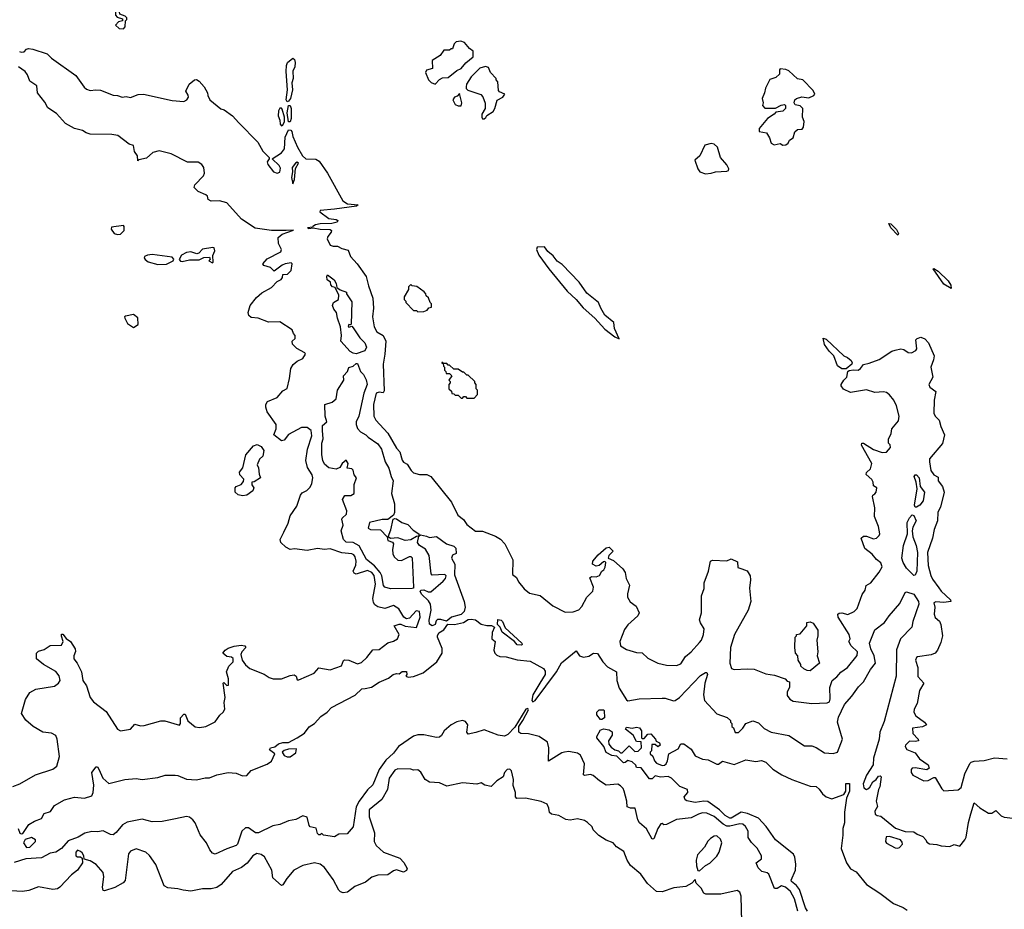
# Model space of a CAD drawing. Extents: x 2386423 to 2568864, y 578392 to 761999.
# Tile 174 of 256: x 2469694 to 2476545, y 672102 to 678293. Entities that reach past the tile are written whole.
import ezdxf

# ---------------------------------------------------------------- set-up
doc = ezdxf.new("R2010")
doc.units = 0

msp = doc.modelspace()

# ---------------------------------------------------------------- linework, layer by layer
at = {"layer": '0CON05XD'}
for points in [[(2470415, 678230), (2470427, 678243), (2470430, 678285), (2470440, 678295), (2470440, 678305), (2470428.3, 678318.3), (2470391.7, 678331.7), (2470388.3, 678348.3), (2470375, 678360), (2470360, 678345), (2470360, 678325), (2470371.7, 678311.7), (2470408.3, 678298.3), (2470410, 678285), (2470381.7, 678278.3), (2470360, 678255), (2470385, 678232.5), (2470415, 678230)], [(2472585, 677843.3), (2472615, 677877.5), (2472635, 677887.5), (2472675, 677890), (2472735, 677940), (2472765, 677952.5), (2472797, 677993), (2472850, 678035), (2472850, 678075), (2472823.6, 678093.6), (2472790, 678135), (2472763, 678143), (2472731.7, 678138.3), (2472717.5, 678125), (2472705, 678090), (2472695, 678090), (2472685, 678080), (2472645, 678080), (2472620, 678045), (2472565, 678010), (2472567, 677953), (2472525, 677942.5), (2472517.5, 677925), (2472537.5, 677875), (2472557.5, 677855), (2472585, 677843.3)], [(2469692, 678072), (2469705, 678066.7), (2469725, 678070), (2469741.7, 678088.3), (2469755, 678093.3), (2469785, 678088.8)], [(2469785, 678088.8), (2469883.8, 678055), (2469914.6, 678024.6), (2470085, 677905.8), (2470142.7, 677822.7), (2470159.3, 677809.3), (2470185, 677800), (2470224.2, 677805.8), (2470255, 677802), (2470345, 677766.9), (2470375, 677765.7), (2470406.2, 677753.8), (2470435, 677757.5), (2470465, 677751.2), (2470517.3, 677772.7), (2470555, 677774.4), (2470755, 677730), (2470836.4, 677723.6), (2470857.5, 677735), (2470867.5, 677755), (2470867, 677767), (2470850, 677795), (2470872.5, 677845), (2470910, 677875), (2470925, 677876.2), (2470942.5, 677865), (2470977.5, 677825), (2471000, 677785), (2471002.5, 677765), (2471017.5, 677735), (2471093.9, 677673.9), (2471116.1, 677666.1), (2471174.1, 677624.1), (2471218.8, 677575), (2471349.7, 677439.7), (2471385, 677377.5), (2471430, 677335), (2471430, 677325), (2471416.7, 677305), (2471420, 677285), (2471460.8, 677235), (2471485, 677224.5), (2471505, 677233.1), (2471509.3, 677259.3), (2471498.1, 677278.1), (2471450, 677325), (2471515, 677367.5), (2471537.5, 677395), (2471541.5, 677475), (2471565, 677527.3), (2471579.5, 677525), (2471588, 677515), (2471595, 677480), (2471625.8, 677405), (2471662, 677345), (2471685, 677323.8), (2471755, 677321.8), (2471778.2, 677308.2), (2471835.2, 677225.2), (2471942.4, 677032.4), (2471975, 677012.5), (2472048.8, 677005), (2472036.7, 676995), (2471884.4, 676974.4), (2471784.4, 676965.6), (2471782.5, 676955), (2471845, 676910), (2471895, 676903.3), (2471907.5, 676895), (2471902.5, 676885), (2471865, 676874.2), (2471785, 676873.1), (2471751.2, 676865), (2471733.3, 676855), (2471731.7, 676848.3), (2471697.5, 676845), (2471705, 676840), (2471735, 676844.4), (2471785, 676834.5), (2471855, 676833.8), (2471863.8, 676825), (2471862, 676815), (2471837.5, 676785), (2471832.4, 676767.6), (2471854.6, 676725), (2471875, 676716.5), (2471905, 676717.5), (2471935, 676701.8), (2471979.7, 676689.7), (2471994.7, 676644.7), (2472042.9, 676595), (2472105.6, 676505), (2472120.2, 676440.2), (2472150.4, 676355), (2472156.7, 676285), (2472149.6, 676225), (2472160, 676155), (2472180, 676120), (2472222.9, 676095), (2472242.2, 676055), (2472234.6, 675964.6), (2472221.9, 675895), (2472229.4, 675710.6), (2472223.6, 675696.4), (2472195, 675700.8), (2472175, 675693.8), (2472155.4, 675615), (2472158.9, 675535), (2472170.8, 675505), (2472254.6, 675414.6), (2472315, 675311.2), (2472339.2, 675285), (2472355, 675227.5), (2472364, 675215), (2472389.7, 675199.7), (2472418, 675155), (2472435, 675139.2), (2472475, 675128.9), (2472527.5, 675127.5), (2472554.4, 675114.4), (2472698, 674935), (2472741.5, 674845), (2472782.9, 674815), (2472805, 674780), (2472865, 674733.8), (2472915, 674733.8), (2473005, 674700), (2473038.7, 674678.7), (2473069.2, 674645), (2473124.1, 674534.1), (2473122.9, 674432.9), (2473150.3, 674410.3), (2473165, 674381.2), (2473203.1, 674333.1), (2473242.3, 674302.3), (2473315, 674286.7), (2473402.5, 674215), (2473489.5, 674169.5), (2473545, 674173.3), (2473585, 674186.2), (2473605, 674210), (2473640, 674275), (2473682.9, 674315), (2473685.5, 674345), (2473661.7, 674408.3), (2473672.7, 674417.3), (2473705, 674415.8), (2473728.8, 674425), (2473743.9, 674456.1), (2473757.5, 674465), (2473767.5, 674482.5), (2473773.3, 674515), (2473765, 674523.3), (2473755, 674520), (2473725.8, 674494.2), (2473705, 674489.4), (2473678.8, 674505), (2473680.8, 674525), (2473720, 674570), (2473775, 674617.5), (2473795, 674622.5), (2473822.5, 674595), (2473792.9, 674565), (2473787.5, 674545), (2473825, 674530), (2473891.2, 674471.2), (2473905.7, 674445.7), (2473914, 674404), (2473938, 674358), (2473922, 674298), (2473923.9, 674273.9), (2473942.1, 674242.1), (2473982.3, 674212.3), (2474003.3, 674165), (2473995.9, 674144.1), (2473925, 674082), (2473901.1, 674048.9), (2473869.5, 673965), (2473874.2, 673935), (2473915, 673910), (2473985, 673889.2), (2474025, 673886), (2474065, 673848.8), (2474135, 673816), (2474195, 673800.8), (2474265, 673798.8), (2474295, 673811.2), (2474327.5, 673862.5), (2474367.2, 673892.8), (2474425, 673958), (2474437.1, 673975), (2474450.8, 674015), (2474457.5, 674055), (2474430, 674095), (2474423.9, 674116.1), (2474438.8, 674165), (2474437, 674283), (2474456.4, 674333.6), (2474457.5, 674375), (2474487.5, 674455), (2474500, 674525), (2474515, 674532.5), (2474615, 674527.5), (2474645, 674540), (2474689.3, 674519.3), (2474691.7, 674481.7), (2474717.5, 674472.5), (2474755, 674456.7), (2474776.4, 674423.6), (2474780, 674395), (2474773, 674337), (2474780.8, 674245), (2474762.9, 674185), (2474667.8, 674015), (2474640, 673925), (2474634, 673815), (2474647, 673777), (2474665, 673770), (2474755, 673776.7), (2474805, 673773.3), (2474885, 673740), (2474945, 673732.5), (2475020, 673705), (2475035, 673690), (2475050, 673685), (2475050, 673645), (2475033.6, 673616.4), (2475035, 673590), (2475052.5, 673565), (2475075, 673551.2), (2475205, 673533.8), (2475311.7, 673538.3), (2475327.5, 673545), (2475333, 673567), (2475330, 673645), (2475346.4, 673693.6), (2475379.7, 673720.3), (2475407, 673753), (2475453.8, 673785), (2475521.7, 673868.3), (2475523.3, 673895), (2475480, 673935), (2475463.3, 673965), (2475472.5, 673985), (2475466.2, 674015), (2475388.8, 674135), (2475387.5, 674155), (2475396.4, 674163.6), (2475413.9, 674166.1), (2475456.2, 674153.8), (2475500, 674175), (2475520, 674195), (2475555, 674292.5), (2475577.3, 674322.7), (2475583.3, 674355), (2475615.5, 674374.5), (2475675, 674448), (2475695.6, 674485), (2475685, 674512.5), (2475655.8, 674535.8), (2475625, 674573.3), (2475575, 674612.5), (2475550, 674685), (2475565, 674700), (2475585, 674700), (2475635, 674680), (2475655, 674684), (2475675, 674703.3), (2475678, 674715), (2475670, 674765), (2475641.4, 674835), (2475643.3, 674895), (2475627.5, 674975), (2475630, 674985), (2475645, 674992.5), (2475653.3, 675005), (2475657.5, 675035), (2475635, 675050), (2475633.3, 675075), (2475624.1, 675094.1), (2475583, 675127), (2475587, 675143), (2475615, 675167.5), (2475623.8, 675205), (2475552, 675332), (2475552.5, 675345), (2475565, 675346), (2475635, 675302.5), (2475695, 675280), (2475726.1, 675283.9), (2475752.5, 675315), (2475750, 675335), (2475740, 675345), (2475740, 675375), (2475757, 675413), (2475762.5, 675445), (2475808.3, 675501.7), (2475813.8, 675535), (2475795.8, 675605.8), (2475776.2, 675645), (2475745, 675683.3), (2475725, 675698), (2475705, 675704.2), (2475645, 675699.2), (2475585, 675717.5), (2475475, 675698.8), (2475425, 675722), (2475409.2, 675745), (2475409.2, 675755), (2475428, 675785), (2475450, 675805), (2475456.2, 675845), (2475465, 675852), (2475495, 675856.7), (2475527.5, 675855), (2475543.3, 675865), (2475566.2, 675893.8), (2475605, 675902), (2475675, 675928.8), (2475763, 675987), (2475785, 675994), (2475825, 676003.3), (2475845, 675997.5), (2475875, 675976.7), (2475900, 675975), (2475929.3, 675990.7), (2475936.4, 676003.6), (2475930, 676065), (2475937.5, 676075), (2475965, 676083.3), (2475993, 676073), (2476017.5, 676045), (2476057.5, 675955), (2476052.5, 675925), (2476033.8, 675875), (2476046.7, 675805), (2476020, 675755), (2476026.7, 675735), (2476068.8, 675705), (2476057.1, 675645), (2476054.5, 675554.5), (2476062.9, 675535), (2476091.9, 675505), (2476102.6, 675462.6), (2476129.4, 675405), (2476115.9, 675344.1), (2476023.8, 675236.2), (2476023.6, 675216.4), (2476034.4, 675155), (2476055, 675125.8), (2476085, 675110), (2476085.8, 675085), (2476115.6, 675045), (2476125.6, 675005.6), (2476100.3, 674899.7), (2476082, 674865), (2476080, 674805), (2476056, 674745), (2476045.7, 674685), (2476010, 674585), (2476015.4, 674495.4), (2476033.3, 674425), (2476045, 674398.8), (2476089.1, 674339.1), (2476105.8, 674315), (2476170, 674255), (2476172.5, 674245), (2476125, 674238), (2476068.3, 674241.7), (2476054.2, 674235.8), (2476062.2, 674205), (2476055.8, 674155), (2476065, 674133.3), (2476095, 674106.7), (2476102.5, 674085), (2476114, 674005), (2476102.3, 673957.7), (2476081.2, 673905), (2476063.8, 673885), (2476035, 673871.9), (2475940.8, 673859.2), (2475933.3, 673855), (2475927.5, 673835), (2475943.1, 673785), (2475943.1, 673723.1), (2475984, 673675), (2475954.5, 673625), (2475938.6, 673535), (2475918.5, 673495), (2475916.5, 673475), (2475929.4, 673449.4), (2475990, 673405), (2476002.5, 673385), (2475975, 673372), (2475907, 673363), (2475907.5, 673325), (2475946.1, 673286.1), (2475947.5, 673275), (2475925, 673270), (2475885, 673272.5), (2475856.7, 673245), (2475854.2, 673235), (2475866.7, 673215), (2475925, 673190), (2475955, 673150), (2476015, 673106.7), (2476022.5, 673085), (2476005, 673073.3), (2475925, 673086), (2475905, 673083.3), (2475896.7, 673075), (2475896.2, 673055), (2475907.5, 673035), (2475985, 672996.7), (2476015, 672997.5), (2476055, 673020), (2476065, 673020), (2476109.5, 672939.5), (2476125, 672926.2), (2476225, 672933.3), (2476245, 672950), (2476269.6, 673045), (2476304.1, 673115.9), (2476315, 673126.9), (2476335, 673133.5), (2476405, 673138), (2476475.6, 673155.6), (2476565, 673150)], [(2471555, 677722.5), (2471548.2, 677735), (2471557.6, 677805), (2471546.9, 677933.1), (2471551.1, 677975), (2471557.3, 677995), (2471595, 678024.5), (2471605, 678017.1), (2471611.2, 677995), (2471607.2, 677965), (2471594.6, 677935), (2471596.8, 677885), (2471586.7, 677853.3), (2471592.2, 677805), (2471578.9, 677745), (2471565, 677725.7), (2471555, 677722.5)], [(2469645, 672956.7), (2469695, 672976.2), (2469802.7, 673037.3), (2469925, 673076.2), (2469952.3, 673097.7), (2469970, 673165), (2469955.4, 673285), (2469945, 673310.8), (2469915, 673327.8), (2469855, 673334), (2469786.7, 673375), (2469737.3, 673417.3), (2469706, 673465), (2469735, 673562.5), (2469765, 673610), (2469805, 673633.3), (2469935.8, 673654.2), (2469964.2, 673675.8), (2469976.2, 673695), (2469967.7, 673727.7), (2469945, 673757.5), (2469860, 673805), (2469810, 673845), (2469810, 673885), (2469825, 673897.5), (2469865, 673910), (2469905, 673937.5), (2469985, 673940), (2469996.7, 673965), (2469983.6, 674003.6), (2469985, 674017.5), (2469995, 674016.7), (2470017, 673987), (2470046.3, 673966.3), (2470078.8, 673915), (2470083, 673897), (2470070, 673865), (2470071.2, 673845), (2470093.8, 673815), (2470123.8, 673755), (2470133.3, 673695), (2470157.7, 673657.7), (2470185, 673576.2), (2470208, 673545), (2470295, 673478.8), (2470373.8, 673355), (2470395, 673343.3), (2470463.9, 673356.1), (2470495, 673390), (2470535, 673380), (2470559.5, 673380.5), (2470675, 673413.3), (2470703, 673413), (2470805, 673383.8), (2470813.3, 673395), (2470812.5, 673435), (2470835, 673460), (2470845, 673460), (2470863.4, 673413.4), (2470915, 673372), (2470945, 673368), (2470990, 673375), (2471055, 673407.5), (2471086.1, 673453.9), (2471110, 673475), (2471121.2, 673495), (2471117.7, 673542.3), (2471124, 673575), (2471110, 673675), (2471115, 673680), (2471135, 673660), (2471147, 673663), (2471146.7, 673705), (2471132.5, 673755), (2471150, 673795), (2471180, 673825), (2471178.3, 673848.3), (2471167, 673857), (2471135, 673862.5), (2471107.5, 673885), (2471122.5, 673905), (2471145, 673918.8), (2471185, 673933.8), (2471235, 673940), (2471260, 673935), (2471267.5, 673925), (2471240, 673895), (2471233.3, 673875), (2471242.5, 673835), (2471265, 673802.5), (2471295, 673777.5), (2471395, 673737.5), (2471430, 673715), (2471457, 673707), (2471515, 673706.2), (2471575, 673728.8), (2471603, 673733), (2471617.5, 673725), (2471625, 673700), (2471635, 673700), (2471743.6, 673746.4), (2471775, 673783.3), (2471855, 673768.8), (2471933.6, 673796.4), (2471946.7, 673833.3), (2471955, 673837.5), (2471983.6, 673836.4), (2472045, 673810.8), (2472071.2, 673818.8), (2472110, 673855), (2472151.7, 673908.3), (2472195, 673910), (2472255, 673957.5), (2472295, 673968.8), (2472323.3, 673985), (2472333.3, 674015), (2472300, 674075), (2472333.8, 674086.2), (2472345, 674087.5), (2472375, 674072), (2472455, 674063.3), (2472480.5, 674135), (2472475, 674173.8), (2472451.8, 674178.2), (2472405, 674127.5), (2472385, 674122.5), (2472367.5, 674135), (2472333, 674193), (2472295.8, 674215.8), (2472235, 674195.7), (2472185, 674207.5), (2472165, 674220), (2472155, 674236.7), (2472150, 674265), (2472169.2, 674365), (2472159.2, 674425), (2472144.6, 674445), (2472115, 674459.1), (2472035, 674434.4), (2472020.3, 674440.3), (2472014.3, 674455), (2472032.1, 674497.9), (2472034.6, 674525), (2472029.1, 674555), (2472018.7, 674568.7), (2472005, 674575.4), (2471935, 674582), (2471855, 674610.6), (2471815, 674605.7), (2471765, 674613.5), (2471695, 674599.2), (2471605, 674610), (2471575, 674606.2), (2471545, 674622), (2471512, 674655), (2471506.7, 674675), (2471532.7, 674727.3), (2471560.8, 674789.2), (2471575, 674840), (2471622.6, 674907.4), (2471648, 674985), (2471659.5, 675000.5), (2471692.3, 675017.7), (2471715, 675040), (2471727.5, 675065), (2471734.2, 675105), (2471730, 675125), (2471695.7, 675175.7), (2471685.8, 675225.8), (2471697.3, 675305), (2471726.3, 675396.3), (2471721.1, 675435), (2471695, 675456.1), (2471655, 675455.4), (2471565, 675406.7), (2471535, 675365.8), (2471515, 675361.4), (2471462.5, 675405), (2471478.2, 675445), (2471477.5, 675475), (2471416.7, 675565), (2471407, 675597), (2471406.7, 675615), (2471417.5, 675635), (2471485.5, 675664.5), (2471525, 675711.2), (2471555, 675727.5), (2471572.2, 675795), (2471581.3, 675865), (2471597.2, 675892.8), (2471625, 675916.7), (2471663.8, 675935), (2471682, 675965), (2471678.8, 675975), (2471622, 676005), (2471591.2, 676035), (2471590, 676055), (2471610, 676075), (2471610, 676095), (2471598.3, 676108.3), (2471590, 676135), (2471505, 676190.4), (2471425, 676189.1), (2471353.8, 676215), (2471305, 676220.9), (2471288.5, 676235), (2471283.5, 676255), (2471298.2, 676305), (2471340.5, 676359.5), (2471378.6, 676391.4), (2471445, 676429.2), (2471485, 676471.2), (2471512.5, 676485), (2471521.7, 676498.3), (2471525, 676520), (2471556.7, 676523.3), (2471581.7, 676548.3), (2471590, 676595), (2471581.7, 676601.7), (2471540, 676595), (2471520, 676585), (2471465, 676542.5), (2471438.9, 676568.9), (2471392.5, 676582.5), (2471386.7, 676595), (2471415, 676629.2), (2471511.7, 676678.3), (2471516, 676695), (2471494.4, 676735), (2471493.3, 676776.7), (2471519.8, 676800.2), (2471598.3, 676828.3), (2471547.2, 676827.2), (2471446.2, 676826.2), (2471332.7, 676842.7), (2471237.5, 676905), (2471135, 677017.5), (2471085, 677032.5), (2471025, 677030), (2471005, 677042.5), (2471000, 677065), (2470990, 677075), (2470935, 677098), (2470906.7, 677125), (2470913.3, 677145), (2470972.5, 677207.5), (2470980.8, 677225), (2470974.4, 677265), (2470960, 677285), (2470935, 677301.5), (2470861.7, 677301.7), (2470748.7, 677358.7), (2470665, 677379.4), (2470620, 677370), (2470575, 677328.8), (2470522.5, 677317.5), (2470515, 677310), (2470512.5, 677345), (2470492.5, 677375), (2470485, 677417.5), (2470455, 677426.7), (2470377.7, 677487.7), (2470334.2, 677494.2), (2470185, 677496.2), (2470156.2, 677505), (2470131.1, 677521.1), (2470075.5, 677535.5), (2470011.7, 677571.7), (2469949.3, 677639.3), (2469889.4, 677679.4), (2469869.6, 677719.6), (2469817.1, 677785), (2469814, 677834), (2469765, 677866.2), (2469749.1, 677909.1), (2469732.5, 677932.5), (2469685, 677966)], [(2472925, 677602.5), (2472938.3, 677611.7), (2472943.6, 677626.4), (2472987.5, 677655), (2473000, 677675), (2473017, 677733), (2473056.1, 677753.9), (2473070, 677775), (2473031.7, 677791.7), (2473025, 677800), (2473021.7, 677861.7), (2473010, 677875), (2473010, 677885), (2472970, 677925), (2472955, 677960), (2472935, 677967.5), (2472895, 677956), (2472835, 677896.2), (2472803.3, 677845), (2472800, 677825), (2472800, 677815), (2472811.7, 677801.7), (2472901.7, 677771.7), (2472917, 677757), (2472931.7, 677711.7), (2472932.5, 677675), (2472910, 677635), (2472910, 677615), (2472915, 677602.5), (2472925, 677602.5)], [(2475005, 677420), (2475025, 677422.5), (2475040, 677435), (2475050, 677455), (2475075, 677470), (2475087, 677513), (2475105, 677530), (2475138.3, 677531.7), (2475147.5, 677545), (2475152.5, 677585), (2475141.2, 677615), (2475142.5, 677675), (2475125, 677692.5), (2475090.7, 677700.7), (2475082.5, 677715), (2475087.5, 677735), (2475100, 677745), (2475137, 677757), (2475185, 677750), (2475220, 677765), (2475226.2, 677775), (2475215, 677800), (2475143.6, 677873.6), (2475105, 677882.5), (2475045, 677937.5), (2475025, 677947.5), (2474985, 677950), (2474980, 677945), (2474980, 677915), (2474955, 677890), (2474913.6, 677876.4), (2474883, 677817), (2474877, 677783), (2474860, 677745), (2474867.5, 677715), (2474862.5, 677695), (2474878.3, 677678.3), (2474953, 677677), (2474992.3, 677697.7), (2475015, 677702.5), (2475022.5, 677695), (2475023.3, 677675), (2475005, 677656.7), (2474955, 677650), (2474942.5, 677635), (2474897.5, 677605), (2474840, 677535), (2474840, 677515), (2474890, 677505), (2474911.7, 677471.7), (2474922.5, 677435), (2474943, 677423), (2474985, 677432.5), (2475005, 677420)], [(2472765, 677692.5), (2472770, 677715), (2472755, 677780), (2472738.3, 677761.7), (2472720, 677755), (2472707.5, 677735), (2472725, 677703.8), (2472745, 677693.3), (2472765, 677692.5)], [(2471515, 677555.3), (2471525, 677560), (2471537.3, 677585), (2471537.5, 677615), (2471520.7, 677670.7), (2471515, 677677.5), (2471505, 677676.7), (2471495, 677658.9), (2471492.1, 677625), (2471502.9, 677595), (2471505.3, 677565), (2471515, 677555.3)], [(2471575, 677581.5), (2471563.4, 677583.4), (2471555.3, 677644.7), (2471565, 677696), (2471575.3, 677695.3), (2471582.5, 677675), (2471583.9, 677605), (2471575, 677581.5)], [(2474465, 677220), (2474505, 677224.4), (2474535, 677234.2), (2474615, 677238), (2474625.8, 677244.2), (2474628.8, 677255), (2474615, 677282.5), (2474570, 677335), (2474550, 677405), (2474527, 677427), (2474505, 677432.5), (2474460.7, 677419.3), (2474427.5, 677345), (2474392.5, 677315), (2474412.5, 677255), (2474427.5, 677235), (2474465, 677220)], [(2471595, 677150), (2471605, 677180), (2471612.5, 677257.5), (2471633.6, 677293.6), (2471625, 677302), (2471612.5, 677295), (2471590, 677265), (2471592.9, 677235), (2471584.1, 677195.9), (2471595, 677150)], [(2470375, 676797.5), (2470395, 676800), (2470420, 676825), (2470420, 676855), (2470415, 676860), (2470331.7, 676848.3), (2470330, 676835), (2470350, 676805), (2470375, 676797.5)], [(2475805, 676794.4), (2475755, 676844.4), (2475742.5, 676875), (2475755, 676871.4), (2475795, 676832.5), (2475808.9, 676805), (2475805, 676794.4)], [(2471035, 676600), (2471040, 676605), (2471038.3, 676651.7), (2471051.2, 676685), (2471046.7, 676705), (2471037.7, 676707.7), (2470965, 676695.6), (2470941.2, 676668.8), (2470926.4, 676663.6), (2470885, 676676.9), (2470855, 676673.3), (2470818.8, 676655), (2470803.3, 676625), (2470812.2, 676612.2), (2470825, 676609.2), (2470875, 676620.8), (2470943, 676623), (2470975, 676637.5), (2471015, 676640), (2471020, 676625), (2471010, 676615), (2471035, 676600)], [(2473865, 676072.5), (2473832.5, 676145), (2473827.5, 676185), (2473766.2, 676236.2), (2473736.7, 676285), (2473721.2, 676325), (2473641.1, 676391.1), (2473585.8, 676465.8), (2473468.3, 676588.3), (2473433.8, 676613.8), (2473405, 676649.2), (2473369.2, 676679.2), (2473345, 676712.5), (2473295, 676710), (2473290, 676695), (2473306.7, 676655), (2473375, 676560), (2473503.3, 676405), (2473566.7, 676346.7), (2473615, 676288.1), (2473696.4, 676216.4), (2473765, 676139.2), (2473833.8, 676085), (2473865, 676072.5)], [(2470655, 676590), (2470715, 676592.5), (2470762.5, 676615), (2470766.4, 676626.4), (2470755, 676640), (2470615, 676659.5), (2470582.5, 676655), (2470562.5, 676645), (2470560, 676635), (2470566.7, 676625), (2470588, 676608), (2470655, 676590)], [(2476175, 676422.5), (2476123.6, 676453.6), (2476050, 676560), (2476055, 676562.5), (2476085, 676544.2), (2476154.4, 676475), (2476172.2, 676445), (2476175, 676422.5)], [(2472035, 675968.8), (2472015, 675971.9), (2471994.3, 675985), (2471928, 676055), (2471932, 676095), (2471926, 676155), (2471904, 676215), (2471898, 676255), (2471879.3, 676279.3), (2471870, 676305), (2471877.5, 676325), (2471912.5, 676345), (2471913.3, 676375), (2471888.3, 676428.3), (2471870, 676435), (2471858.3, 676448.3), (2471856.2, 676466.2), (2471833, 676483), (2471830, 676505), (2471835, 676517.5), (2471883, 676483), (2471896.4, 676456.4), (2471900, 676430), (2471923.8, 676413.8), (2471967.5, 676397.5), (2471967.5, 676385), (2472005, 676330), (2472000, 676175), (2471995, 676170), (2471985, 676172.5), (2471978.3, 676158.3), (2471985, 676152.5), (2472005, 676160), (2472015, 676148.8), (2472060, 676080), (2472095, 676043.3), (2472106.1, 676013.9), (2472095, 675988.8), (2472035, 675968.8)], [(2472465, 676260), (2472505, 676262.5), (2472528.3, 676271.7), (2472541.7, 676288.3), (2472558.3, 676291.7), (2472560, 676315), (2472550, 676325), (2472538.3, 676358.3), (2472521.7, 676371.7), (2472520, 676385), (2472508.3, 676398.3), (2472457, 676437), (2472425, 676440), (2472415, 676450), (2472400, 676435), (2472400, 676415), (2472370, 676365), (2472370, 676345), (2472380, 676335), (2472380, 676325), (2472435, 676270), (2472455, 676270), (2472465, 676260)], [(2470485, 676150), (2470517, 676173), (2470515, 676217.5), (2470485, 676242.5), (2470429.5, 676230.5), (2470424, 676225), (2470426.2, 676215), (2470445, 676180), (2470485, 676150)], [(2475445, 675863.3), (2475414.4, 675864.4), (2475384.2, 675884.2), (2475358.6, 675955), (2475327, 675987), (2475295, 676033.8), (2475285, 676077.5), (2475305, 676070), (2475427.5, 675955), (2475455, 675943.3), (2475480.5, 675920.5), (2475486.7, 675905), (2475483.3, 675895), (2475445, 675863.3)], [(2472275, 674333.3), (2472234.5, 674344.5), (2472224.6, 674354.6), (2472212.6, 674422.6), (2472202.7, 674445), (2472162, 674492), (2472106.7, 674536.7), (2472055, 674630.6), (2472015, 674654.4), (2471965, 674657.1), (2471945.8, 674675), (2471930, 674735), (2471944, 674775), (2471936.4, 674816.4), (2471938, 674825), (2471967.5, 674852.5), (2471971.2, 674875), (2471938.8, 674955), (2471957.3, 674982.7), (2471998.8, 674981.2), (2472020, 674995), (2472021.7, 675058.3), (2472036.7, 675105), (2472021.2, 675125), (2472015, 675157.5), (2472005, 675166.7), (2471971.7, 675171.7), (2471978.8, 675205), (2471965, 675226.7), (2471937.5, 675205), (2471922.5, 675177.5), (2471895, 675165.8), (2471845, 675174.4), (2471815, 675199.4), (2471803.2, 675225), (2471796.7, 675265), (2471797.1, 675345), (2471805.9, 675375.9), (2471800.6, 675435), (2471801.2, 675468.8), (2471830, 675495), (2471820, 675535), (2471816.2, 675615), (2471867.5, 675632.5), (2471895.4, 675654.6), (2471905.7, 675715), (2471950, 675785), (2471946.7, 675815), (2471974.1, 675845.9), (2471985, 675872.5), (2472015, 675880.8), (2472035, 675900), (2472045, 675900), (2472064.3, 675845), (2472085.8, 675825), (2472105, 675786.2), (2472110.5, 675755), (2472088.1, 675695), (2472053.5, 675535), (2472034.7, 675495.3), (2472035.5, 675475.5), (2472045, 675447.5), (2472064.2, 675424.2), (2472103.3, 675405), (2472118.3, 675388.3), (2472185, 675342), (2472212, 675305), (2472236.3, 675216.3), (2472262.8, 675172.8), (2472277.5, 675115), (2472292.2, 675085), (2472280.8, 674995), (2472302, 674925), (2472302.5, 674862.5), (2472293.9, 674846.1), (2472255.9, 674814.1), (2472215, 674814.4), (2472126.7, 674795), (2472118.8, 674755), (2472134.2, 674744.2), (2472205, 674742), (2472250, 674695), (2472255, 674668.8), (2472288, 674658), (2472295.8, 674645), (2472287.5, 674605), (2472290, 674575), (2472299.2, 674555), (2472325, 674532), (2472350.5, 674529.5), (2472405, 674556.2), (2472415, 674556.7), (2472425, 674547.5), (2472434.3, 674345), (2472433.8, 674336.2), (2472425, 674334.5), (2472275, 674333.3)], [(2472855, 675660), (2472880, 675685), (2472880, 675715), (2472870, 675725), (2472870, 675755), (2472860, 675765), (2472860, 675775), (2472815, 675820), (2472805, 675820), (2472785, 675840), (2472775, 675840), (2472745, 675860), (2472715, 675860), (2472685, 675890), (2472675, 675890), (2472665, 675900), (2472640, 675900), (2472638.3, 675908.3), (2472631.7, 675908.3), (2472631.7, 675901.7), (2472640, 675900), (2472641.7, 675881.7), (2472650, 675875), (2472650, 675855), (2472660, 675845), (2472661.7, 675831.7), (2472685, 675830), (2472700, 675815), (2472680, 675785), (2472690, 675775), (2472690, 675765), (2472680, 675755), (2472680, 675725), (2472698.3, 675708.3), (2472701.7, 675691.7), (2472715, 675690), (2472725, 675680), (2472745, 675680), (2472765, 675660), (2472775, 675660), (2472785, 675670), (2472795, 675670), (2472805, 675660), (2472855, 675660)], [(2471245, 674980), (2471215, 674986.7), (2471192.5, 675005), (2471192.5, 675035), (2471200, 675045), (2471235, 675057.5), (2471251.7, 675078.3), (2471252.5, 675095), (2471226.4, 675126.4), (2471223.8, 675145), (2471247.5, 675175), (2471266.7, 675265), (2471321.4, 675328.6), (2471345.8, 675335.8), (2471372.9, 675322.9), (2471392, 675295), (2471386.7, 675255), (2471363.3, 675235), (2471346.7, 675195), (2471356.2, 675175), (2471360.7, 675130.7), (2471370, 675105), (2471325, 675077.5), (2471310, 675075), (2471310, 675055), (2471322.5, 675035), (2471316.7, 675015), (2471275, 674984), (2471245, 674980)], [(2475925, 674900), (2475919.4, 674915), (2475937.5, 675027.5), (2475932.2, 675075), (2475918.6, 675115), (2475924.6, 675125.4), (2475935, 675126.7), (2475951.9, 675105), (2475960, 675045), (2475988.6, 675005), (2475981.4, 674945), (2475957.1, 674915), (2475935, 674901.4), (2475925, 674900)], [(2472375, 674668.8), (2472325, 674686.2), (2472275, 674683.3), (2472257.5, 674695), (2472276.4, 674743.6), (2472293.6, 674816.4), (2472305, 674822.5), (2472315, 674820), (2472353, 674793), (2472395, 674780), (2472430.7, 674740.7), (2472470, 674715), (2472470, 674700), (2472455, 674697.5), (2472415, 674673.3), (2472375, 674668.8)], [(2475915, 674426.2), (2475865, 674476.4), (2475841.8, 674515), (2475832.5, 674545), (2475842.5, 674635), (2475870.6, 674715), (2475869.1, 674795), (2475884.6, 674825.4), (2475905, 674847.5), (2475915, 674843.3), (2475932.5, 674805), (2475908.9, 674761.1), (2475904.4, 674735), (2475909.3, 674695), (2475931.8, 674635), (2475940.4, 674585), (2475935.6, 674454.4), (2475925, 674426.7), (2475915, 674426.2)], [(2472565, 674076), (2472545.8, 674085.8), (2472543.6, 674115), (2472556.7, 674185), (2472553.2, 674225), (2472539.4, 674249.4), (2472489.4, 674295), (2472479.5, 674315), (2472486.2, 674323.8), (2472505, 674325.3), (2472535, 674312.5), (2472555, 674311.2), (2472640, 674385), (2472657.5, 674405), (2472661.7, 674421.7), (2472651.7, 674431.7), (2472565, 674427.5), (2472556.4, 674436.4), (2472543.6, 674563.6), (2472517.7, 674607.7), (2472476.7, 674635), (2472462.5, 674655), (2472470, 674700), (2472482.5, 674707.5), (2472525, 674700), (2472545, 674690), (2472595, 674695.8), (2472663.8, 674645), (2472715, 674628.8), (2472728, 674615), (2472731.2, 674578.8), (2472704.4, 674565.6), (2472699.4, 674545), (2472720.8, 674505), (2472718.8, 674428.8), (2472787.3, 674245), (2472793.8, 674205), (2472785.4, 674174.6), (2472766.4, 674153.6), (2472698.8, 674135), (2472672, 674115), (2472663.8, 674106.2), (2472625, 674119.1), (2472600.3, 674119.7), (2472590.8, 674109.2), (2472585, 674083.3), (2472565, 674076)], [(2469683.6, 672663.6), (2469695, 672632.5), (2469705, 672626.7), (2469715, 672630), (2469758.3, 672691.7), (2469797.5, 672715), (2469846.1, 672733.9), (2469865, 672768.8), (2469908.3, 672781.7), (2469936.7, 672825), (2470005, 672864), (2470075, 672881.8), (2470145, 672874.5), (2470195, 672891.4), (2470205.5, 672914.5), (2470210, 672965), (2470196.7, 673055), (2470225, 673092.5), (2470235, 673092.5), (2470245, 673077.5), (2470273.3, 673015), (2470315, 672977.5), (2470424.4, 673005.6), (2470505, 673012.9), (2470545, 673006.4), (2470655, 673018.8), (2470705, 673036.2), (2470775, 673036.2), (2470795, 673034), (2470855, 673008.8), (2470925, 673003.3), (2470985, 673016.7), (2471015, 673016.2), (2471065, 673038), (2471145, 673053.3), (2471199.3, 673049.3), (2471245, 673031.2), (2471275, 673032.5), (2471305, 673067.5), (2471415, 673112.5), (2471445, 673132.5), (2471470, 673185), (2471431.7, 673211.7), (2471440, 673225), (2471468, 673232), (2471495, 673253.3), (2471525, 673263.8), (2471565, 673263.8), (2471625.6, 673294.4), (2471675, 673328), (2471708.1, 673371.9), (2471746, 673395), (2471789.2, 673445), (2471833.8, 673475), (2471863.2, 673506.8), (2472027.8, 673592.2), (2472075, 673636.2), (2472098.3, 673638.3), (2472141.1, 673648.9), (2472195, 673682.5), (2472260, 673710), (2472292.5, 673735), (2472315, 673742.5), (2472335, 673740), (2472355, 673757.5), (2472386.4, 673756.4), (2472387.5, 673735), (2472380, 673725), (2472397, 673717), (2472435, 673721.2), (2472502.3, 673747.7), (2472596.7, 673825), (2472634, 673885), (2472633.6, 673916.4), (2472600.8, 673995), (2472600, 674005), (2472611.2, 674025), (2472645, 674048), (2472673.8, 674086.2), (2472720, 674085), (2472782.7, 674097.3), (2472815, 674118.8), (2472835, 674122), (2472865.9, 674115.9), (2472905, 674086.7), (2472945, 674076.7), (2472976.4, 674076.4), (2472996.7, 674066.7), (2472980.7, 674029.3), (2472980, 673985), (2473002.5, 673965), (2472993.3, 673905), (2473000, 673885), (2473015, 673870), (2473035, 673862.5), (2473079.3, 673859.3), (2473155, 673837.5), (2473245, 673830), (2473338.1, 673778.1), (2473349.5, 673759.5), (2473350.6, 673735), (2473314.1, 673675.9), (2473264.4, 673595), (2473256.7, 673555), (2473265, 673546.7), (2473280, 673555), (2473428, 673755), (2473463.5, 673816.5), (2473565, 673900), (2473590, 673865), (2473616.1, 673856.1), (2473653.3, 673863.3), (2473685.9, 673884.1), (2473715, 673883.3), (2473752.5, 673825), (2473785, 673790), (2473846.7, 673755), (2473848, 673695), (2473865, 673640), (2473915, 673560), (2473925, 673553.3), (2474005, 673566.7), (2474165, 673571.2), (2474185, 673571.2), (2474243.9, 673553.9), (2474255, 673556.2), (2474286, 673575), (2474431.7, 673728.3), (2474465, 673749.2), (2474475, 673750), (2474480, 673735), (2474461.5, 673675), (2474452.5, 673595), (2474460, 673555), (2474545, 673462.5), (2474616.7, 673436.7), (2474640, 673415), (2474640, 673405), (2474650, 673395), (2474650, 673375), (2474660, 673365), (2474671.7, 673331.7), (2474695, 673332.5), (2474725, 673362.5), (2474745.9, 673394.1), (2474795, 673413.8), (2474835, 673400), (2474875, 673360), (2474922.5, 673335), (2475045, 673311.4), (2475155, 673239.2), (2475205, 673238.8), (2475237, 673227), (2475295, 673191.2), (2475355, 673187.5), (2475385, 673196.2), (2475419.5, 673285), (2475384.5, 673405), (2475390.2, 673439.8), (2475432.9, 673527.1), (2475484.7, 673585.3), (2475529.8, 673650.2), (2475565, 673685.8), (2475615, 673770), (2475648, 673815), (2475639.1, 673865), (2475615.3, 673915.3), (2475606.9, 673955), (2475645, 674047.8), (2475712.1, 674097.9), (2475743.9, 674145), (2475818.7, 674231.3), (2475855, 674306.7), (2475865, 674310.8), (2475915, 674295.4), (2475947.5, 674245), (2475950, 674225), (2475908.6, 674105), (2475902, 674065), (2475823.3, 673985), (2475795, 673906.7), (2475791.9, 673725), (2475709.4, 673409.4)], [(2473185, 673940), (2473155, 673943.3), (2473136.2, 673966.2), (2473050.7, 674030.7), (2473037.5, 674065), (2473017.5, 674085), (2473021.7, 674118.3), (2473045, 674113.3), (2473053.3, 674105), (2473072, 674062), (2473187.5, 673955), (2473190, 673945), (2473185, 673940)], [(2475195, 673762.5), (2475173, 673763), (2475150, 673775), (2475130, 673795), (2475130, 673805), (2475110, 673835), (2475107.5, 673865), (2475092.5, 673885), (2475087.5, 673925), (2475090, 673995), (2475100, 674005), (2475100, 674015), (2475125, 674020), (2475170, 674075), (2475171.7, 674098.3), (2475195, 674102.5), (2475215, 674092.5), (2475247.5, 674045), (2475247.5, 674005), (2475240, 673975), (2475247.5, 673895), (2475242.5, 673865), (2475260, 673815), (2475195, 673762.5)], [(2475108, 672088), (2475084.6, 672175), (2475057.7, 672225), (2475021.4, 672255), (2474995.7, 672264.3), (2474965, 672246.2), (2474945, 672246.7), (2474907.5, 672347.5), (2474895, 672356.7), (2474857.5, 672365), (2474831.2, 672391.2), (2474817.5, 672425), (2474855.7, 672454.3), (2474856.4, 672473.6), (2474825, 672527.5), (2474786, 672566), (2474761.7, 672601.7), (2474762.2, 672645), (2474745, 672679.4), (2474725, 672694.5), (2474705, 672697.9), (2474635, 672679.6), (2474615, 672680.8), (2474588.7, 672695), (2474525, 672747.3), (2474475, 672770.8), (2474445, 672774.6), (2474417.5, 672765), (2474365, 672739.2), (2474263.6, 672726.4), (2474195, 672692.5), (2474175, 672690), (2474165, 672700), (2474155, 672697.5), (2474133.8, 672665), (2474107, 672593), (2474095, 672590), (2474055, 672662.5), (2474006.7, 672705), (2473994.1, 672724.1), (2473976.4, 672806.4), (2473945, 672806), (2473921.2, 672815), (2473918.8, 672855), (2473900, 672925), (2473893.6, 672943.6), (2473875, 672962.5), (2473855, 672972.5), (2473775, 672966.7), (2473727.5, 672995), (2473685, 673033.3), (2473665, 673040), (2473625, 673032.5), (2473617, 673037), (2473624.2, 673115), (2473596, 673175), (2473575, 673189.2), (2473515, 673201.2), (2473483.9, 673196.1), (2473465, 673190), (2473372.5, 673132.5), (2473376, 673225), (2473366, 673265), (2473308.8, 673305), (2473235, 673322.2), (2473180, 673325), (2473166.7, 673335), (2473166.1, 673373.9), (2473195.7, 673415), (2473235, 673490), (2473230, 673500), (2473215, 673495.7), (2473139.4, 673370.6), (2473091.2, 673318.8), (2473066.4, 673306.4), (2473023, 673313), (2472925, 673351.9), (2472867.9, 673332.1), (2472815, 673322), (2472804.3, 673335), (2472811.4, 673385), (2472795, 673409.2), (2472775, 673415.7), (2472735, 673405.6), (2472696.2, 673385), (2472646.7, 673345), (2472628.3, 673311.7), (2472615, 673300), (2472595, 673298.8), (2472505, 673317.1), (2472465, 673315.6), (2472433.7, 673306.3), (2472328.6, 673235), (2472295, 673188), (2472240.5, 673139.5), (2472195.4, 673074.6), (2472152.1, 672967.9), (2472115, 672932.5), (2472056.9, 672855), (2472034.3, 672815), (2472014.3, 672675.7), (2471971.7, 672628.3), (2471915, 672626), (2471883.9, 672606.1), (2471808.3, 672618.3), (2471795, 672630), (2471785, 672620), (2471775, 672620), (2471765, 672630), (2471756.4, 672666.4), (2471716.1, 672676.1), (2471708.8, 672685), (2471695, 672743.8), (2471665, 672751.9), (2471615, 672727.7), (2471565, 672717.7), (2471505, 672692), (2471455, 672683.1), (2471355, 672635.4), (2471335, 672635.4), (2471285, 672669.4), (2471265, 672669.4), (2471239.5, 672645), (2471208.8, 672555), (2471200, 672545), (2471135, 672523.3), (2471055, 672486.7), (2471035, 672493.3), (2471016.7, 672515), (2470992.5, 672565), (2470949.3, 672619.3), (2470914.4, 672705), (2470898.6, 672725), (2470875, 672743.1), (2470855, 672748.6), (2470777.2, 672732.8), (2470685, 672712.7), (2470615, 672711.1), (2470545, 672728.9), (2470441.7, 672708.3), (2470408.9, 672691.1), (2470365, 672636.2), (2470345, 672621.2), (2470325, 672623.8), (2470275, 672647.5), (2470235, 672641.5), (2470195, 672644.5), (2470147.5, 672632.5), (2470100.8, 672605), (2470031.7, 672578.3), (2469985, 672525.7), (2469945, 672500.8), (2469905, 672492), (2469845, 672460.8), (2469737, 672453), (2469655, 672428)], [(2473745, 673422.5), (2473735, 673422.5), (2473710, 673455), (2473710, 673475), (2473725, 673490), (2473755, 673490), (2473760, 673485), (2473762.5, 673435), (2473745, 673422.5)], [(2475709.4, 673409.4), (2475679.6, 673335), (2475673.8, 673285), (2475635.7, 673155), (2475633.3, 673106.7), (2475586.2, 673035), (2475562.5, 672975), (2475568.3, 672948.3), (2475585, 672936.7), (2475595, 672940), (2475608.8, 672951.2), (2475630.5, 672989.5), (2475652.5, 673005), (2475670.7, 673029.3), (2475681.7, 673031.7), (2475687.5, 673025), (2475680, 672955), (2475670, 672935), (2475654.2, 672855), (2475663, 672817), (2475643.8, 672785), (2475647.5, 672765), (2475660, 672755), (2475685, 672750), (2475787, 672667), (2475855, 672644.3), (2475915, 672641.2), (2475937.5, 672625), (2475978.3, 672608.3), (2476000, 672585), (2476005, 672570), (2476025, 672557.5), (2476075, 672553.3), (2476105, 672543.3), (2476165, 672540), (2476195, 672552.5), (2476235, 672542.5), (2476271.2, 672585), (2476280, 672605), (2476295.8, 672705.8), (2476312.5, 672767.5), (2476335, 672842.5), (2476375, 672807.5), (2476435, 672770), (2476457.7, 672772.3), (2476485, 672790), (2476522.7, 672752.7), (2476545, 672743.8), (2476665, 672730)], [(2475175, 672088.9), (2475161.9, 672111.9), (2475119.1, 672239.1), (2475098.1, 672268.1), (2475064.4, 672295), (2475061.1, 672305), (2475092, 672375), (2475093.6, 672416.4), (2475087.5, 672465), (2475078, 672485), (2474953.8, 672585), (2474888.8, 672678.8), (2474835, 672736.2), (2474759.1, 672769.1), (2474715, 672778.5), (2474645, 672735.7), (2474635, 672735.7), (2474602.5, 672755), (2474564, 672794), (2474481.5, 672851.5), (2474455, 672854.4), (2474394.3, 672844.3), (2474335, 672856.7), (2474323.3, 672865), (2474317.5, 672885), (2474342.5, 672915), (2474340, 672935), (2474287, 672957), (2474230, 673015), (2474206.1, 673026.1), (2474152.5, 673022.5), (2474115, 673030), (2474095, 673010), (2474075, 673010), (2474017.5, 673087.5), (2473985, 673090), (2473980, 673105), (2473955, 673127.5), (2473925, 673137.5), (2473906.7, 673123.3), (2473895, 673122.5), (2473848.3, 673168.3), (2473815, 673172.5), (2473775, 673193.3), (2473758.8, 673235), (2473710, 673295), (2473710, 673305), (2473735, 673350), (2473745, 673352.5), (2473755, 673357.5), (2473795, 673350), (2473816.4, 673336.4), (2473817.5, 673315), (2473791.2, 673275), (2473792.3, 673252.3), (2473810, 673230), (2473835, 673212.5), (2473860, 673205), (2473875, 673190), (2473885, 673190), (2473935, 673240), (2473975, 673200), (2473998.3, 673201.7), (2474020, 673225), (2474018.3, 673268.3), (2473985, 673270), (2473963, 673313), (2473910, 673355), (2473915, 673370), (2473955, 673362.5), (2473985, 673370), (2474007.5, 673365), (2474020, 673345), (2474020, 673295), (2474025, 673290), (2474038.3, 673291.7), (2474065, 673320), (2474085, 673322.5), (2474117.5, 673285), (2474121.7, 673271.7), (2474145, 673260), (2474150, 673245), (2474135, 673232.5), (2474115, 673250), (2474091.7, 673248.3), (2474090, 673205), (2474080, 673195), (2474080, 673185), (2474098.3, 673168.3), (2474110, 673135), (2474125, 673120), (2474163.6, 673103.6), (2474180, 673105), (2474192.5, 673115), (2474202.5, 673135), (2474210, 673185), (2474275, 673220), (2474295, 673252.5), (2474315, 673252.5), (2474366.7, 673216.7), (2474395, 673170), (2474445, 673147.5), (2474485, 673143.3), (2474545, 673112.5), (2474557, 673113), (2474585, 673132.5), (2474665, 673110), (2474747, 673143), (2474815, 673130), (2474855, 673136.7), (2474885.8, 673125.8), (2474935, 673077.5), (2474997.7, 673037.7), (2475067.5, 673005), (2475195, 672960), (2475235, 672956.2), (2475257.3, 672937.3), (2475278.8, 672905), (2475304.4, 672884.4), (2475345, 672872), (2475428, 672902), (2475443.3, 672925), (2475441.7, 672978.3), (2475468.3, 672978.3), (2475467.5, 672925), (2475448, 672875), (2475433, 672777), (2475432.5, 672705), (2475421.2, 672665), (2475421.7, 672618.3), (2475410, 672525), (2475446.2, 672425), (2475474.1, 672384.1), (2475513.9, 672363.9), (2475585, 672273.8), (2475680, 672215), (2475773.3, 672143.3), (2475841.2, 672115), (2475870, 672095)], [(2471575, 673162.5), (2471615, 673190), (2471620, 673220), (2471563.9, 673216.1), (2471535, 673207.5), (2471520, 673195), (2471535, 673172.5), (2471555, 673162.5), (2471575, 673162.5)], [(2474718, 672015), (2474713.9, 672193.9), (2474705, 672222.5), (2474685, 672233.3), (2474573, 672207), (2474467, 672207), (2474453.6, 672213.6), (2474435, 672250), (2474400, 672285), (2474395, 672310), (2474370, 672285), (2474329.3, 672260.7), (2474245, 672251.2), (2474165, 672223.8), (2474125, 672226.7), (2474061.7, 672281.7), (2474015, 672346.7), (2473945, 672407.5), (2473920, 672445), (2473896.7, 672505), (2473847.5, 672537.5), (2473823.3, 672565), (2473775, 672582.5), (2473724, 672615), (2473684.1, 672654.1), (2473676.1, 672676.1), (2473645, 672706.7), (2473625, 672720), (2473575, 672731.2), (2473525, 672721.4), (2473495, 672727.5), (2473445, 672754.3), (2473395, 672764.5), (2473381.4, 672775), (2473376.4, 672806.4), (2473363, 672833), (2473322.3, 672852.3), (2473213.6, 672876.4), (2473152.5, 672872.5), (2473142.9, 672885), (2473143.8, 672915), (2473127, 672963), (2473128.8, 673005), (2473116.1, 673066.1), (2473105, 673077.5), (2473085, 673076), (2473068, 673055), (2473057.1, 673022.9), (2473012.7, 672997.3), (2472975, 672956.2), (2472930, 672965), (2472905, 672982.5), (2472875, 672973.8), (2472775, 672981.2), (2472665, 672958.8), (2472615, 672981.2), (2472545, 672986.7), (2472516.1, 673006.1), (2472485, 673057.5), (2472465, 673072.5), (2472435, 673070), (2472415, 673077.5), (2472325, 673080), (2472305, 673070.8), (2472265.6, 673015), (2472252.5, 672935), (2472213.1, 672866.9), (2472125.8, 672795), (2472124.4, 672745), (2472163.3, 672635), (2472160, 672575), (2472174, 672545), (2472225, 672500), (2472339.1, 672459.1), (2472367.5, 672427.5), (2472389.2, 672385), (2472385, 672372.5), (2472365, 672359.5), (2472315, 672375.8), (2472295, 672370), (2472255, 672341.4), (2472185, 672338.8), (2472144.1, 672325.9), (2472099.3, 672290.7), (2472025, 672260.8), (2471975, 672222.5), (2471945, 672217.5), (2471925, 672224.4), (2471915.3, 672235.3), (2471875, 672308.6), (2471815, 672393.1), (2471785, 672415.6), (2471745, 672425.7), (2471665, 672405.8), (2471602, 672375), (2471552.6, 672317.4), (2471525, 672272.5), (2471515, 672267.5), (2471455, 672320), (2471447.5, 672375), (2471396.1, 672466.1), (2471373.9, 672483.9), (2471345, 672490), (2471316.2, 672475), (2471277.7, 672422.3), (2471237.9, 672392.1), (2471175, 672364.3), (2471095.3, 672274.7), (2471065, 672254.4), (2471025, 672244.4), (2470965, 672245.6), (2470885, 672227.5), (2470831.2, 672235), (2470795, 672244.5), (2470725, 672250.6), (2470698.8, 672265), (2470640.6, 672415), (2470596.9, 672476.9), (2470570.5, 672500.5), (2470505, 672522.5), (2470465, 672507.5), (2470451.8, 672488.2), (2470427.7, 672302.3), (2470414, 672286), (2470355, 672253.3), (2470285, 672230), (2470274.1, 672234.1), (2470270, 672255), (2470278.7, 672328.7), (2470275, 672358.8), (2470225, 672413.8), (2470185, 672440), (2470141.7, 672451.7), (2470140, 672475), (2470127.5, 672495), (2470117.5, 672505), (2470095, 672512.5), (2470085, 672500), (2470083.3, 672475), (2470095, 672467.5), (2470117.5, 672467.5), (2470128.3, 672458.3), (2470130, 672425), (2470095.9, 672374.1), (2470055, 672341.2), (2469972.5, 672255), (2469955.8, 672244.2), (2469925, 672240.8), (2469825, 672259.2), (2469756.8, 672233.2), (2469714.2, 672225.8)], [(2469741.7, 672531.7), (2469765, 672534), (2469804, 672575), (2469803.8, 672585), (2469775, 672601.1), (2469733, 672587), (2469720, 672565), (2469741.7, 672531.7)], [(2474425, 672370), (2474465, 672407.5), (2474495, 672422.5), (2474545, 672472.5), (2474560.7, 672499.3), (2474580, 672565), (2474570.7, 672590.7), (2474545, 672612.5), (2474525, 672611.2), (2474500, 672595), (2474482.7, 672577.3), (2474460, 672535), (2474409.3, 672480.7), (2474400, 672445), (2474402.5, 672405), (2474411.7, 672371.7), (2474425, 672370)], [(2475805, 672526.7), (2475815, 672533.3), (2475836.7, 672555), (2475835, 672570), (2475822.5, 672585), (2475745, 672608.8), (2475723.6, 672606.4), (2475717.5, 672575), (2475725, 672563.3), (2475785, 672528.8), (2475805, 672526.7)], [(2469714.2, 672225.8), (2469635, 672230.8)]]:
    msp.add_lwpolyline(points, dxfattribs=at)

doc.saveas('drawing.dxf')
